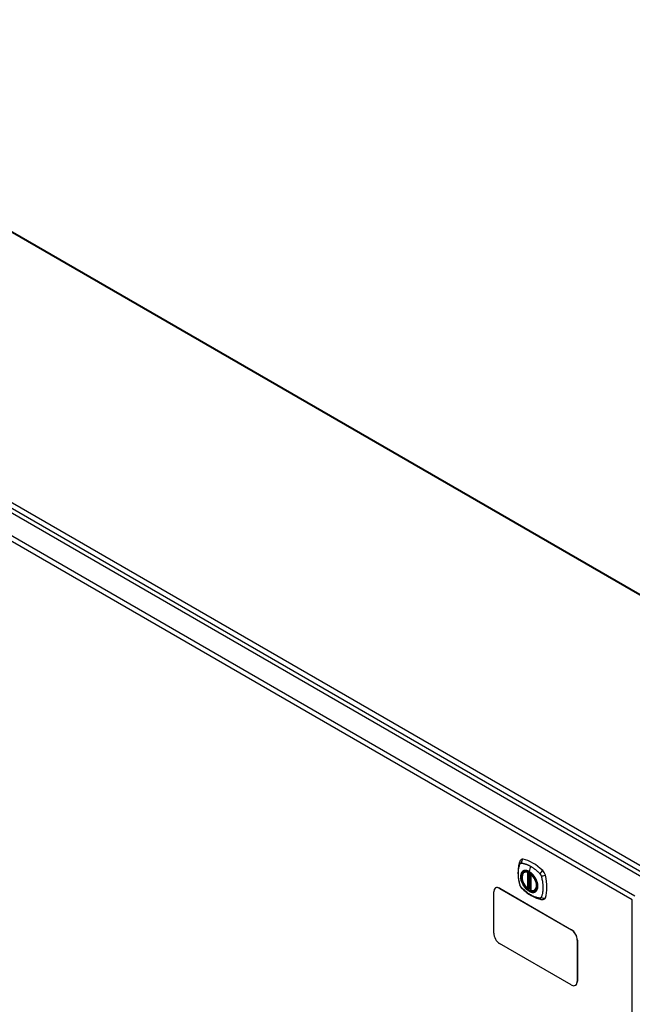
# Model space of a CAD drawing. Header units: inches. Extents: x 22 to 566, y 61 to 262.
# Tile 24 of 29: x 501 to 519, y 232 to 261. Entities that reach past the tile are written whole.
import ezdxf

# ---------------------------------------------------------------- set-up
doc = ezdxf.new("R2010")
doc.units = ezdxf.units.IN
doc.header["$MEASUREMENT"] = 0
doc.layers.add('Visible Edges(ANSI)', color=7, linetype='Continuous', lineweight=25)
doc.layers.add('Visible Tangent Edges(ANSI)', color=7, linetype='Continuous', lineweight=25)

msp = doc.modelspace()

# ---------------------------------------------------------------- linework, layer by layer
at = {"layer": 'Visible Edges(ANSI)'}
for p, q in [((490.18, 260.76), (527.342, 239.305)), ((482.186, 257.041), (520.091, 235.156)), ((516.23, 235.515), (516.24, 235.521)), ((516.425, 235.454), (516.425, 234.976)), ((515.379, 235.047), (515.375, 235.044)), ((516.425, 235.052), (516.384, 235.029)), ((515.323, 233.705), (515.323, 234.93)), ((515.5, 235.032), (517.621, 233.807)), ((515.504, 235.034), (517.625, 233.809)), ((516.356, 235.032), (516.342, 235.024)), ((516.371, 235.03), (516.369, 235.031)), ((516.543, 234.973), (516.553, 234.979)), ((517.621, 232.174), (515.5, 233.399)), ((517.798, 233.501), (517.798, 232.276)), ((517.802, 233.503), (517.802, 232.279)), ((517.75, 232.164), (517.746, 232.162))]:
    msp.add_line(p, q, dxfattribs=at)
at = {"layer": 'Visible Edges(ANSI)', "flags": 128}
for points in [[(516.096, 235.825), (516.088, 235.804), (516.082, 235.784), (516.077, 235.765), (516.072, 235.747), (516.067, 235.728), (516.063, 235.709), (516.056, 235.669), (516.05, 235.628), (516.046, 235.586), (516.044, 235.544), (516.043, 235.501), (516.044, 235.458), (516.046, 235.414), (516.05, 235.369), (516.056, 235.324), (516.063, 235.279), (516.071, 235.233), (516.081, 235.188), (516.086, 235.165), (516.089, 235.153), (516.093, 235.139)], [(516.134, 235.881), (516.121, 235.867), (516.11, 235.853), (516.102, 235.839), (516.096, 235.825)], [(516.328, 235.025), (516.314, 235.038), (516.301, 235.051), (516.287, 235.066), (516.274, 235.081), (516.262, 235.096), (516.25, 235.113), (516.239, 235.129), (516.228, 235.147), (516.218, 235.164), (516.209, 235.183), (516.2, 235.201), (516.192, 235.219), (516.185, 235.238), (516.179, 235.257), (516.174, 235.275), (516.17, 235.294), (516.166, 235.312), (516.164, 235.33), (516.162, 235.348), (516.161, 235.365), (516.162, 235.382), (516.163, 235.398), (516.165, 235.414), (516.169, 235.428), (516.173, 235.443), (516.178, 235.456), (516.185, 235.469), (516.192, 235.48), (516.2, 235.491), (516.209, 235.5), (516.219, 235.508), (516.23, 235.515)], [(516.482, 235.435), (516.501, 235.413), (516.519, 235.39), (516.536, 235.365), (516.551, 235.339), (516.565, 235.313), (516.578, 235.286), (516.59, 235.259), (516.6, 235.232)], [(516.093, 235.139), (516.097, 235.126), (516.102, 235.113), (516.108, 235.1), (516.115, 235.088), (516.122, 235.076), (516.13, 235.064), (516.139, 235.053), (516.148, 235.043)], [(516.148, 235.043), (516.158, 235.033), (516.168, 235.024), (516.185, 235.007), (516.219, 234.977), (516.255, 234.947), (516.29, 234.918), (516.327, 234.891), (516.363, 234.865), (516.4, 234.841), (516.437, 234.819), (516.475, 234.798), (516.513, 234.779), (516.551, 234.762), (516.589, 234.746), (516.627, 234.733), (516.665, 234.721), (516.703, 234.711), (516.722, 234.707), (516.733, 234.705), (516.744, 234.703)], [(516.369, 235.031), (516.366, 235.033), (516.363, 235.034), (516.359, 235.033), (516.356, 235.032)], [(516.543, 234.973), (516.531, 234.967), (516.518, 234.963), (516.505, 234.96), (516.491, 234.958), (516.477, 234.958), (516.463, 234.959), (516.448, 234.961), (516.433, 234.965)], [(516.744, 234.703), (516.759, 234.701), (516.776, 234.701), (516.793, 234.703), (516.812, 234.708)]]:
    msp.add_lwpolyline(points, dxfattribs=at)
at = {"layer": 'Visible Edges(ANSI)'}
for centre, start, end in [((516.436, 235.454), 137.3656, 180), ((516.336, 235.034), 229.389, 300), ((516.378, 235.039), 232.1717, 300), ((516.436, 234.976), 180, 253.4446)]:
    msp.add_arc(centre, 0.0118, start, end, dxfattribs=at)
for centre, major_axis, start_param, end_param in [((516.233, 235.735), (-0.089, 0.153), 5.825423, 6.408181), ((516.484, 234.738), (-0.64, 1.108), 5.170151, 5.825423), ((516.379, 235.24), (0.157, -0.273), 2.363977, 7.060801), ((516.735, 235.446), (0.089, -0.153), 1.113034, 2.028558), ((515.997, 235.582), (-0.64, 1.108), 3.599355, 4.254627), ((515.5, 234.828), (-0.125, 0.217), 5.497787, 7.068583), ((515.504, 234.83), (-0.125, 0.217), 5.497787, 6.283185), ((516.735, 234.866), (0.089, -0.153), 6.158189, 6.740947), ((515.5, 233.603), (-0.125, 0.217), 0.785398, 2.356194), ((517.621, 233.603), (0.125, -0.217), 0.785398, 2.356194), ((517.625, 233.605), (-0.125, 0.217), 3.926991, 5.497787), ((517.621, 232.378), (0.125, -0.217), 5.497787, 7.068583), ((517.625, 232.381), (0.125, -0.217), 0, 0.785398)]:
    msp.add_ellipse(centre, major_axis=major_axis, ratio=0.57735, start_param=start_param, end_param=end_param, dxfattribs=at)
msp.add_ellipse((516.376, 235.238), major_axis=(-0.16, 0.277), ratio=0.57735, dxfattribs=at)
at = {"layer": 'Visible Tangent Edges(ANSI)'}
for p, q in [((527.292, 239.3), (490.151, 260.743)), ((520.361, 235.298), (482.318, 257.263)), ((482.248, 257.141), (520.291, 235.177)), ((481.596, 256.7), (519.5, 234.816)), ((519.43, 234.694), (481.526, 256.579)), ((516.418, 235.685), (516.375, 235.529)), ((516.328, 235.507), (516.328, 235.029)), ((516.344, 235.507), (516.351, 235.511)), ((516.344, 235.029), (516.344, 235.507)), ((516.356, 235.509), (516.356, 235.036)), ((516.371, 235.037), (516.371, 235.502)), ((516.386, 235.034), (516.386, 235.493)), ((516.428, 234.972), (516.428, 235.449)), ((516.425, 235.056), (516.386, 235.034)), ((515.5, 235.032), (515.504, 235.034)), ((516.356, 235.036), (516.344, 235.029)), ((519.43, 210.428), (519.43, 234.694)), ((517.625, 233.809), (517.621, 233.807)), ((517.798, 233.501), (517.802, 233.503)), ((517.802, 232.279), (517.798, 232.276))]:
    msp.add_line(p, q, dxfattribs=at)
at = {"layer": 'Visible Tangent Edges(ANSI)', "flags": 128}
for points in [[(516.106, 235.125), (516.097, 235.158), (516.089, 235.187), (516.083, 235.217), (516.077, 235.246), (516.071, 235.276), (516.066, 235.305), (516.062, 235.334), (516.059, 235.363), (516.057, 235.391), (516.055, 235.419), (516.054, 235.447), (516.053, 235.474), (516.054, 235.5), (516.055, 235.527), (516.057, 235.552), (516.059, 235.578), (516.062, 235.602), (516.066, 235.626), (516.071, 235.65), (516.077, 235.673), (516.083, 235.695), (516.089, 235.717), (516.097, 235.738), (516.106, 235.759)], [(516.106, 235.759), (516.107, 235.76), (516.107, 235.761), (516.108, 235.762), (516.108, 235.763), (516.109, 235.763), (516.109, 235.764), (516.11, 235.765), (516.111, 235.766), (516.111, 235.766), (516.112, 235.767), (516.112, 235.768), (516.113, 235.769), (516.114, 235.769), (516.114, 235.77), (516.115, 235.77), (516.116, 235.771), (516.116, 235.772), (516.117, 235.772), (516.118, 235.773), (516.118, 235.773), (516.119, 235.774), (516.12, 235.774), (516.121, 235.775), (516.121, 235.775)], [(516.121, 235.775), (516.122, 235.776), (516.123, 235.776), (516.124, 235.777), (516.125, 235.777), (516.125, 235.777), (516.126, 235.778), (516.127, 235.778), (516.128, 235.778), (516.129, 235.778), (516.13, 235.779), (516.131, 235.779), (516.131, 235.779), (516.132, 235.779), (516.133, 235.78), (516.134, 235.78), (516.135, 235.78), (516.136, 235.78), (516.137, 235.78), (516.138, 235.78), (516.139, 235.78), (516.14, 235.78), (516.141, 235.78), (516.142, 235.78), (516.143, 235.78)], [(516.143, 235.78), (516.156, 235.78), (516.166, 235.778), (516.177, 235.776), (516.188, 235.774), (516.2, 235.771), (516.211, 235.769), (516.222, 235.766), (516.233, 235.763), (516.245, 235.76), (516.256, 235.757), (516.268, 235.753), (516.279, 235.749), (516.291, 235.745), (516.302, 235.741), (516.314, 235.736), (516.325, 235.731), (516.337, 235.726), (516.348, 235.721), (516.36, 235.716), (516.372, 235.71), (516.383, 235.704), (516.395, 235.698), (516.407, 235.691), (516.418, 235.685)], [(516.418, 235.685), (516.43, 235.678), (516.442, 235.671), (516.453, 235.664), (516.465, 235.656), (516.477, 235.648), (516.488, 235.64), (516.5, 235.632), (516.511, 235.624), (516.523, 235.615), (516.534, 235.606), (516.546, 235.598), (516.557, 235.588), (516.569, 235.579), (516.58, 235.57), (516.591, 235.56), (516.602, 235.55), (516.613, 235.54), (516.625, 235.53), (516.636, 235.52), (516.647, 235.509), (516.658, 235.499), (516.669, 235.488), (516.679, 235.477), (516.692, 235.463)], [(516.18, 235.535), (516.171, 235.527), (516.163, 235.518), (516.155, 235.508), (516.149, 235.498), (516.142, 235.486), (516.137, 235.473), (516.133, 235.46), (516.129, 235.446), (516.126, 235.431), (516.124, 235.416), (516.123, 235.4), (516.122, 235.383), (516.123, 235.366), (516.124, 235.349), (516.126, 235.331), (516.129, 235.313), (516.133, 235.294), (516.137, 235.276), (516.143, 235.257), (516.149, 235.238), (516.155, 235.219), (516.163, 235.201), (516.171, 235.182), (516.18, 235.164)], [(516.6, 235.232), (516.617, 235.164), (516.624, 235.098), (516.619, 235.04), (516.603, 234.99), (516.576, 234.952), (516.54, 234.927), (516.497, 234.917), (516.448, 234.921), (516.395, 234.94), (516.342, 234.972), (516.29, 235.017), (516.242, 235.072), (516.2, 235.134), (516.166, 235.201), (516.142, 235.27), (516.129, 235.338), (516.127, 235.401), (516.136, 235.456), (516.156, 235.501), (516.186, 235.535), (516.225, 235.554), (516.271, 235.559), (516.322, 235.549), (516.375, 235.525)], [(516.213, 235.555), (516.212, 235.554), (516.21, 235.553), (516.209, 235.553), (516.207, 235.552), (516.206, 235.551), (516.205, 235.551), (516.203, 235.55), (516.202, 235.549), (516.2, 235.549), (516.199, 235.548), (516.197, 235.547), (516.196, 235.546), (516.195, 235.545), (516.193, 235.545), (516.192, 235.544), (516.191, 235.543), (516.189, 235.542), (516.188, 235.541), (516.187, 235.54), (516.185, 235.539), (516.184, 235.538), (516.183, 235.537), (516.181, 235.536), (516.18, 235.535)], [(516.375, 235.529), (516.367, 235.533), (516.36, 235.537), (516.353, 235.54), (516.346, 235.544), (516.338, 235.547), (516.331, 235.55), (516.324, 235.552), (516.317, 235.555), (516.31, 235.557), (516.303, 235.558), (516.296, 235.56), (516.289, 235.561), (516.282, 235.562), (516.275, 235.563), (516.269, 235.563), (516.262, 235.563), (516.256, 235.563), (516.249, 235.563), (516.243, 235.562), (516.237, 235.561), (516.231, 235.56), (516.225, 235.558), (516.219, 235.557), (516.213, 235.555)], [(516.535, 235.369), (516.53, 235.377), (516.524, 235.386), (516.518, 235.394), (516.512, 235.402), (516.506, 235.41), (516.499, 235.418), (516.493, 235.426), (516.487, 235.434), (516.48, 235.441), (516.474, 235.448), (516.467, 235.455), (516.46, 235.462), (516.453, 235.469), (516.446, 235.475), (516.439, 235.482), (516.432, 235.488), (516.425, 235.494), (516.418, 235.5), (516.411, 235.505), (516.404, 235.51), (516.396, 235.515), (516.389, 235.52), (516.382, 235.525), (516.375, 235.529)], [(516.375, 235.525), (516.38, 235.523), (516.384, 235.52), (516.389, 235.517), (516.393, 235.514), (516.398, 235.511), (516.403, 235.508), (516.407, 235.504), (516.412, 235.501), (516.416, 235.498), (516.421, 235.494), (516.426, 235.49), (516.43, 235.487), (516.435, 235.483), (516.439, 235.479), (516.444, 235.475), (516.448, 235.471), (516.452, 235.467), (516.457, 235.462), (516.461, 235.458), (516.465, 235.454), (516.47, 235.449), (516.474, 235.445), (516.478, 235.44), (516.482, 235.435)], [(516.568, 235.311), (516.567, 235.314), (516.566, 235.316), (516.565, 235.319), (516.563, 235.321), (516.562, 235.323), (516.561, 235.326), (516.559, 235.328), (516.558, 235.331), (516.557, 235.333), (516.555, 235.336), (516.554, 235.338), (516.553, 235.34), (516.551, 235.343), (516.55, 235.345), (516.548, 235.348), (516.547, 235.35), (516.546, 235.352), (516.544, 235.355), (516.543, 235.357), (516.541, 235.359), (516.54, 235.362), (516.538, 235.364), (516.537, 235.366), (516.535, 235.369)], [(516.692, 235.463), (516.694, 235.461), (516.696, 235.458), (516.698, 235.456), (516.7, 235.454), (516.702, 235.451), (516.704, 235.449), (516.705, 235.446), (516.707, 235.444), (516.709, 235.441), (516.71, 235.439), (516.712, 235.436), (516.714, 235.433), (516.715, 235.431), (516.717, 235.428), (516.718, 235.425), (516.719, 235.423), (516.721, 235.42), (516.722, 235.417), (516.723, 235.414), (516.724, 235.411), (516.725, 235.409), (516.727, 235.406), (516.728, 235.403), (516.728, 235.4)], [(516.728, 235.4), (516.738, 235.367), (516.746, 235.337), (516.753, 235.308), (516.759, 235.279), (516.765, 235.249), (516.77, 235.22), (516.774, 235.191), (516.777, 235.163), (516.78, 235.135), (516.782, 235.107), (516.783, 235.079), (516.784, 235.052), (516.783, 235.025), (516.782, 234.999), (516.78, 234.973), (516.777, 234.948), (516.774, 234.923), (516.77, 234.899), (516.765, 234.875), (516.759, 234.852), (516.753, 234.83), (516.746, 234.808), (516.738, 234.787), (516.728, 234.765)], [(516.143, 235.062), (516.141, 235.064), (516.139, 235.066), (516.137, 235.069), (516.135, 235.071), (516.133, 235.073), (516.131, 235.076), (516.13, 235.078), (516.128, 235.081), (516.126, 235.084), (516.125, 235.086), (516.123, 235.089), (516.121, 235.091), (516.12, 235.094), (516.118, 235.097), (516.117, 235.1), (516.116, 235.102), (516.114, 235.105), (516.113, 235.108), (516.112, 235.111), (516.111, 235.113), (516.109, 235.116), (516.108, 235.119), (516.107, 235.122), (516.106, 235.125)], [(516.692, 234.744), (516.669, 234.747), (516.647, 234.751), (516.625, 234.756), (516.602, 234.762), (516.58, 234.769), (516.557, 234.776), (516.534, 234.785), (516.511, 234.794), (516.488, 234.805), (516.465, 234.816), (516.442, 234.828), (516.419, 234.841), (516.395, 234.855), (516.372, 234.87), (516.349, 234.885), (516.325, 234.902), (516.302, 234.919), (516.279, 234.937), (516.256, 234.956), (516.233, 234.975), (516.211, 234.995), (516.189, 235.016), (516.166, 235.037), (516.143, 235.062)], [(516.18, 235.164), (516.181, 235.161), (516.183, 235.159), (516.184, 235.156), (516.185, 235.154), (516.187, 235.151), (516.188, 235.149), (516.189, 235.147), (516.191, 235.144), (516.192, 235.142), (516.193, 235.139), (516.195, 235.137), (516.196, 235.135), (516.197, 235.132), (516.199, 235.13), (516.2, 235.127), (516.202, 235.125), (516.203, 235.123), (516.205, 235.12), (516.206, 235.118), (516.207, 235.115), (516.209, 235.113), (516.21, 235.111), (516.212, 235.108), (516.213, 235.106)], [(516.213, 235.106), (516.225, 235.089), (516.237, 235.073), (516.249, 235.057), (516.262, 235.042), (516.275, 235.027), (516.289, 235.013), (516.303, 235), (516.317, 234.987), (516.331, 234.976), (516.346, 234.965), (516.36, 234.955), (516.375, 234.946), (516.389, 234.938), (516.404, 234.931), (516.418, 234.925), (516.432, 234.921), (516.446, 234.917), (516.46, 234.914), (516.474, 234.912), (516.487, 234.912), (516.5, 234.912), (516.512, 234.914), (516.524, 234.917), (516.535, 234.92)], [(516.568, 234.94), (516.577, 234.948), (516.586, 234.957), (516.593, 234.967), (516.6, 234.978), (516.606, 234.989), (516.612, 235.002), (516.616, 235.015), (516.62, 235.029), (516.623, 235.044), (516.625, 235.059), (516.626, 235.075), (516.627, 235.092), (516.626, 235.109), (516.625, 235.127), (516.623, 235.144), (516.62, 235.163), (516.616, 235.181), (516.612, 235.199), (516.606, 235.218), (516.6, 235.237), (516.593, 235.256), (516.586, 235.274), (516.577, 235.293), (516.568, 235.311)], [(516.356, 235.034), (516.355, 235.034), (516.355, 235.034), (516.355, 235.034), (516.355, 235.034), (516.355, 235.033), (516.355, 235.033), (516.355, 235.033), (516.355, 235.033), (516.355, 235.033), (516.355, 235.033), (516.355, 235.033), (516.355, 235.033), (516.355, 235.032), (516.355, 235.032), (516.355, 235.032), (516.355, 235.032), (516.355, 235.032), (516.355, 235.032), (516.355, 235.032), (516.355, 235.032), (516.355, 235.032), (516.355, 235.032), (516.356, 235.032), (516.356, 235.032)], [(516.356, 235.036), (516.356, 235.036), (516.356, 235.036), (516.356, 235.036), (516.356, 235.036), (516.356, 235.036), (516.356, 235.036), (516.356, 235.036), (516.356, 235.035), (516.356, 235.035), (516.356, 235.035), (516.356, 235.035), (516.356, 235.035), (516.356, 235.035), (516.356, 235.035), (516.356, 235.035), (516.356, 235.035), (516.356, 235.035), (516.356, 235.035), (516.356, 235.035), (516.356, 235.035), (516.356, 235.035), (516.356, 235.035), (516.356, 235.034), (516.356, 235.034)], [(516.356, 235.032), (516.356, 235.032), (516.356, 235.032), (516.356, 235.032), (516.356, 235.032), (516.356, 235.032), (516.356, 235.032), (516.356, 235.032), (516.356, 235.032), (516.356, 235.032), (516.356, 235.032), (516.356, 235.032), (516.356, 235.032), (516.356, 235.032), (516.356, 235.032), (516.356, 235.032), (516.356, 235.032), (516.356, 235.032), (516.356, 235.032), (516.356, 235.032), (516.356, 235.032), (516.356, 235.032), (516.356, 235.032), (516.356, 235.032), (516.356, 235.032)], [(516.369, 235.031), (516.369, 235.031), (516.369, 235.031), (516.369, 235.031), (516.369, 235.031), (516.369, 235.031), (516.369, 235.031), (516.369, 235.031), (516.369, 235.031), (516.369, 235.031), (516.369, 235.031), (516.369, 235.031), (516.369, 235.031), (516.369, 235.031), (516.369, 235.031), (516.369, 235.031), (516.369, 235.031), (516.369, 235.031), (516.37, 235.031), (516.37, 235.031), (516.37, 235.031), (516.37, 235.031), (516.37, 235.031), (516.37, 235.031), (516.37, 235.031)], [(516.37, 235.031), (516.37, 235.031), (516.37, 235.031), (516.37, 235.031), (516.37, 235.031), (516.37, 235.031), (516.37, 235.031), (516.37, 235.031), (516.37, 235.031), (516.37, 235.031), (516.37, 235.031), (516.37, 235.031), (516.37, 235.031), (516.37, 235.032), (516.37, 235.032), (516.37, 235.032), (516.37, 235.032), (516.371, 235.032), (516.371, 235.032), (516.371, 235.033), (516.371, 235.033), (516.371, 235.033), (516.371, 235.033), (516.371, 235.033), (516.371, 235.033)], [(516.371, 235.033), (516.371, 235.034), (516.371, 235.034), (516.371, 235.034), (516.371, 235.034), (516.371, 235.034), (516.371, 235.034), (516.371, 235.034), (516.371, 235.035), (516.371, 235.035), (516.371, 235.035), (516.371, 235.035), (516.371, 235.035), (516.371, 235.035), (516.371, 235.035), (516.371, 235.036), (516.371, 235.036), (516.371, 235.036), (516.371, 235.036), (516.371, 235.036), (516.371, 235.036), (516.371, 235.036), (516.371, 235.036), (516.371, 235.037), (516.371, 235.037)], [(516.535, 234.92), (516.537, 234.921), (516.538, 234.922), (516.54, 234.922), (516.541, 234.923), (516.543, 234.923), (516.544, 234.924), (516.546, 234.925), (516.547, 234.926), (516.548, 234.926), (516.55, 234.927), (516.551, 234.928), (516.553, 234.929), (516.554, 234.929), (516.555, 234.93), (516.557, 234.931), (516.558, 234.932), (516.559, 234.933), (516.561, 234.934), (516.562, 234.935), (516.563, 234.936), (516.565, 234.937), (516.566, 234.938), (516.567, 234.939), (516.568, 234.94)], [(516.728, 234.765), (516.728, 234.764), (516.727, 234.762), (516.725, 234.761), (516.724, 234.759), (516.723, 234.758), (516.722, 234.756), (516.721, 234.755), (516.719, 234.754), (516.718, 234.753), (516.717, 234.752), (516.715, 234.751), (516.714, 234.75), (516.712, 234.749), (516.71, 234.748), (516.709, 234.747), (516.707, 234.747), (516.705, 234.746), (516.704, 234.746), (516.702, 234.745), (516.7, 234.745), (516.698, 234.745), (516.696, 234.745), (516.694, 234.744), (516.692, 234.744)]]:
    msp.add_lwpolyline(points, dxfattribs=at)
at = {"layer": 'Visible Tangent Edges(ANSI)'}
for centre, major_axis, ratio, start_param, end_param in [((516.206, 235.783), (-0.11, 0.042), 0.704518, 0, 0.765179), ((516.233, 235.798), (0.027, 0.115), 0.753705, 0.761071, 1.898341), ((516.378, 235.24), (-0.173, 0.3), 0.57735, 5.055237, 10.652726), ((516.378, 235.239), (-0.151, 0.261), 0.57735, 5.735752, 8.401415), ((516.386, 235.244), (-0.156, 0.271), 0.57735, 6.166197, 6.283185), ((516.336, 235.512), (-0.0034, -0.0113), 0.697177, 4.264021, 5.346931), ((516.336, 235.512), (-0.0118, 0), 0.57735, 0.785398, 2.356194), ((516.336, 235.512), (0.0059, -0.0102), 0.57735, 0.785398, 1.517295), ((516.378, 235.529), (-0.00246, -0.00426), 0.57735, 5.126896, 6.141288), ((516.436, 235.454), (-0.0118, 0), 0.57735, 0, 0.785398), ((516.436, 235.454), (0.00769, 0.00897), 0.424984, 1.537927, 2.449935), ((516.378, 235.239), (0.151, -0.261), 0.57735, 5.735752, 8.401415), ((516.763, 235.493), (0.0787, 0.088), 0.341266, 1.05898, 2.19625), ((516.789, 235.446), (0.116, 0.024), 0.341266, 4.086935, 5.224206), ((516.206, 235.172), (-0.114, -0.032), 0.390453, 0, 0.392125), ((516.233, 235.125), (-0.0849, -0.0822), 0.390453, 5.89106, 6.283185), ((516.336, 235.034), (-0.00769, -0.00897), 0.424984, 5.591528, 6.283185), ((516.336, 235.034), (0.0118, 0), 0.57735, 3.926991, 5.497787), ((516.336, 235.034), (0.0059, -0.0102), 0.57735, 0, 0.785398), ((516.364, 235.031), (-0.0118, 0), 0.57735, 4.088863, 5.497787), ((516.364, 235.028), (-0.0116, 0.0022), 0.653911, 4.189362, 5.615943), ((516.362, 235.022), (-0.0092, 0.00741), 0.983841, 4.634609, 5.950564), ((516.378, 235.039), (-0.00724, -0.00933), 0.470841, 6.079443, 6.283185), ((516.378, 235.039), (0.0118, 0), 0.57735, 4.073452, 5.497787), ((516.378, 235.039), (0.0059, -0.0102), 0.57735, 0, 0.785398), ((516.436, 234.976), (-0.0118, 0), 0.57735, 0, 0.785398), ((516.436, 234.976), (-0.0034, -0.0113), 0.697177, 5.346931, 6.283185), ((516.386, 235.244), (0.156, -0.271), 0.57735, 0, 0.116988), ((516.789, 234.835), (0.113, -0.035), 0.753705, 4.384844, 5.522115), ((516.763, 234.819), (-0.019, -0.117), 0.704518, 5.518007, 6.283185)]:
    msp.add_ellipse(centre, major_axis=major_axis, ratio=ratio, start_param=start_param, end_param=end_param, dxfattribs=at)
for centre, major_axis in [((516.379, 235.24), (0.171, -0.296)), ((516.376, 235.238), (-0.163, 0.282)), ((516.376, 235.238), (0.162, -0.281))]:
    msp.add_ellipse(centre, major_axis=major_axis, ratio=0.57735, dxfattribs=at)

doc.saveas('drawing.dxf')
